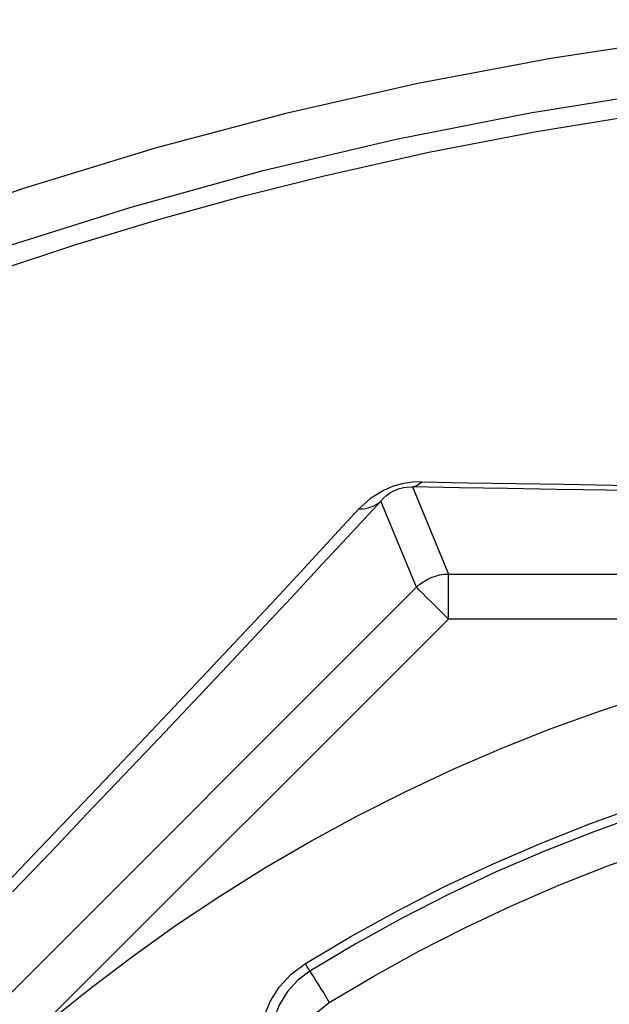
# Model space of a CAD drawing. Header units: millimetres. Extents: x 196 to 1773810, y -221320 to 153872.
# Tile 105 of 256: x 1115059 to 1115189, y -195200 to -194981. Entities that reach past the tile are written whole.
import ezdxf

# ---------------------------------------------------------------- set-up
doc = ezdxf.new("R2010")
doc.units = ezdxf.units.MM
doc.layers.get('Defpoints').update_dxf_attribs({"lineweight": 18})
doc.layers.add('00_Основной', color=163, linetype='Continuous', lineweight=40)
doc.layers.add('ТМ-размеры', color=25, linetype='Continuous', lineweight=20)
doc.styles.add('SFINKS', font='SFINKS.shx', dxfattribs={"width": 0.7, "oblique": 15})
doc.dimstyles.new('кира-50', dxfattribs={"dimtxt": 150, "dimasz": 40, "dimexe": 15, "dimexo": 0, "dimgap": 20, "dimtad": 1, "dimdec": 0, "dimrnd": 5, "dimdsep": 46, "dimtxsty": 'SFINKS', "dimblk1": 'OBLIQUE', "dimblk2": 'OBLIQUE', "dimsah": 1, "dimcen": 2.5, "dimclrd": 252, "dimclre": 252, "dimclrt": 252, "dimadec": 0, "dimazin": 0, "dimtfac": 1, "dimtdec": 0, "dimtofl": 0, "dimtmove": 0, "dimatfit": 3, "dimldrblk": 'OBLIQUE', "dimfxl": 15, "dimtfill": 1, "dimtolj": 1, "dimtzin": 0, "dimlwd": 20, "dimlwe": 20, "dimarcsym": 0})

# ---------------------------------------------------------------- blocks, each defined once
blk = doc.blocks.new('_Oblique')
at = {"color": 0, "linetype": 'ByBlock', "lineweight": -2}
blk.add_line((-0.5, -0.5), (0.5, 0.5), dxfattribs=at)
blk = doc.blocks.new('*D45')
at = {"layer": 'Defpoints', "color": 0, "linetype": 'ByBlock', "lineweight": 50, "transparency": 16777216}
for p in [(1116184.64, -194508.84), (1114444.55, -195856.77), (1116184.64, -195857.67)]:
    blk.add_point(p, dxfattribs=at)
at = {"layer": 'ТМ-размеры', "color": 252, "linetype": 'ByBlock', "lineweight": 20, "transparency": 16777216}
for p, q in [((1114444.55, -195856.77), (1114444.55, -194493.84)), ((1116184.64, -195857.67), (1116184.64, -194493.84)), ((1114444.55, -194508.84), (1116184.64, -194508.84))]:
    blk.add_line(p, q, dxfattribs=at)
at = {"layer": 'ТМ-размеры', "color": 252, "linetype": 'ByBlock', "lineweight": 20, "transparency": 16777216, "xscale": 40, "yscale": 40, "zscale": 40, "rotation": 180}
blk.add_blockref('_Oblique', (1114444.55, -194508.84), dxfattribs=at)
at = {"layer": 'ТМ-размеры', "color": 252, "linetype": 'ByBlock', "lineweight": 20, "transparency": 16777216, "xscale": 40, "yscale": 40, "zscale": 40}
blk.add_blockref('_Oblique', (1116184.64, -194508.84), dxfattribs=at)
at = {"layer": 'ТМ-размеры', "color": 252, "linetype": 'ByBlock', "transparency": 16777216, "insert": (1115314.59, -194413.84), "char_height": 150, "attachment_point": 5, "style": 'SFINKS', "bg_fill": 3, "box_fill_scale": 1.1, "bg_fill_color": 256, "bg_fill_true_color": 13158600, "bg_fill_transparency": 0}
blk.add_mtext('\\A1;1740', dxfattribs=at)

msp = doc.modelspace()

# ---------------------------------------------------------------- linework, layer by layer
at = {"layer": '00_Основной', "color": 252, "lineweight": 25, "ltscale": 10}
for p, q in [((1115145.54, -195085.01, 0.2), (1115153.54, -195104.34, 0.2)), ((1115146.47, -195107.27, 0.2), (1115138.56, -195088.13, 0.2)), ((1115153.54, -195104.34, 0.2), (1115208.25, -195104.34, 0.2)), ((1114918.65, -195335.09, 0.2), (1115146.47, -195107.27, 0.2)), ((1115153.54, -195114.34, 0.2), (1115060.11, -195207.76, 0.2)), ((1115201.67, -195114.34, 0.2), (1115153.54, -195114.34, 0.2))]:
    msp.add_line(p, q, dxfattribs=at)
at = {"layer": '00_Основной', "color": 252, "lineweight": 25, "ltscale": 10, "elevation": 0.2}
for points in [[(1115266.64, -194979.67), (1115236.19, -194982.02), (1115205.86, -194985.47), (1115176.22, -194989.98), (1115146.75, -194995.54), (1115117.52, -195002.17), (1115088.53, -195009.87), (1115059.35, -195018.78), (1115030.79, -195028.64), (1115003.02, -195039.39), (1114976.04, -195050.96), (1114949.88, -195063.3), (1114924.97, -195076.1), (1114900.88, -195089.54), (1114877.6, -195103.56)], [(1114997.7, -195053.59), (1115025.84, -195042.31), (1115054.35, -195032.08), (1115083.25, -195022.92), (1115112.46, -195014.85), (1115141.94, -195007.88), (1115171.67, -195002), (1115201.6, -194997.23), (1115231.69, -194993.59), (1115261.88, -194991.06), (1115292.16, -194989.65)], [(1115292.28, -194994.08), (1115268.63, -194995.07), (1115244.58, -194996.8), (1115220.32, -194999.29), (1115197.52, -195002.28), (1115173.03, -195006.24), (1115149.21, -195010.84), (1115125.97, -195016.07), (1115106.79, -195020.91), (1115089.24, -195025.78), (1115070.46, -195031.48), (1115054.17, -195036.82), (1115036.91, -195042.9), (1115018.65, -195049.82), (1114999.42, -195057.66)], [(1115147.6, -195083.9), (1115145.5, -195083.98), (1115143.3, -195084.32), (1115141.14, -195084.94), (1115139.16, -195085.78), (1115136.28, -195087.55), (1115133.72, -195089.87)], [(1115147.6, -195083.9), (1115147.36, -195084.14), (1115147.1, -195084.35), (1115146.85, -195084.53), (1115146.6, -195084.69), (1115146.33, -195084.82), (1115146.06, -195084.92), (1115145.81, -195084.97), (1115145.54, -195085.01)], [(1115147.6, -195083.9), (1115157.94, -195084.08), (1115168.47, -195084.26), (1115179.15, -195084.42), (1115189.99, -195084.58), (1115200.97, -195084.72), (1115212.07, -195084.84), (1115223.29, -195084.96), (1115234.61, -195085.06), (1115246.01, -195085.14), (1115257.5, -195085.21), (1115269.04, -195085.27), (1115280.64, -195085.32), (1115292.28, -195085.35)], [(1115138.56, -195088.13), (1115139.15, -195087.48), (1115139.84, -195086.88), (1115140.73, -195086.26), (1115141.26, -195085.94), (1115141.82, -195085.69), (1115142.39, -195085.46), (1115142.97, -195085.3), (1115143.59, -195085.16), (1115144.23, -195085.06), (1115145.54, -195085.01)], [(1115183.43, -195085.64), (1115177.49, -195085.55), (1115166.66, -195085.38), (1115156.01, -195085.2), (1115145.54, -195085.01)], [(1115270.14, -195086.41), (1115268.49, -195086.4), (1115256.79, -195086.34), (1115245.16, -195086.27), (1115233.62, -195086.18), (1115222.16, -195086.08), (1115210.8, -195085.96), (1115199.57, -195085.83), (1115188.45, -195085.69), (1115183.43, -195085.64)], [(1115138.56, -195088.13), (1115132.18, -195095.05), (1115125.57, -195102.17), (1115118.76, -195109.5), (1115111.72, -195117.03), (1115104.48, -195124.75), (1115097.02, -195132.67), (1115089.38, -195140.77), (1115081.54, -195149.02), (1115073.52, -195157.46), (1115065.33, -195166.05), (1115056.96, -195174.8)], [(1115133.72, -195089.87), (1115134.42, -195089.85), (1115135.1, -195089.77), (1115135.76, -195089.64), (1115136.4, -195089.44), (1115136.99, -195089.19), (1115137.55, -195088.89), (1115138.08, -195088.54), (1115138.56, -195088.13)], [(1115053.12, -195175.49), (1115061.38, -195166.84), (1115069.48, -195158.36), (1115077.4, -195150.02), (1115085.14, -195141.85), (1115092.69, -195133.86), (1115100.06, -195126.05), (1115107.21, -195118.42), (1115114.16, -195110.98), (1115120.9, -195103.74), (1115127.42, -195096.7), (1115133.72, -195089.87)], [(1115146.47, -195107.27), (1115147.2, -195106.6), (1115148, -195106.02), (1115148.83, -195105.52), (1115149.72, -195105.11), (1115150.65, -195104.77), (1115151.59, -195104.53), (1115152.57, -195104.39), (1115153.54, -195104.34)], [(1115153.54, -195114.34), (1115153.54, -195112.43), (1115153.54, -195110.58), (1115153.54, -195108.89), (1115153.54, -195107.39), (1115153.54, -195106.14), (1115153.54, -195105.19), (1115153.54, -195104.58), (1115153.54, -195104.34)], [(1115153.54, -195114.34), (1115152.2, -195112.98), (1115150.89, -195111.68), (1115149.69, -195110.48), (1115148.63, -195109.42), (1115147.76, -195108.54), (1115147.08, -195107.87), (1115146.66, -195107.45), (1115146.47, -195107.27)], [(1115064.95, -195203.66), (1115074.12, -195196.25), (1115083.51, -195189.12), (1115093.09, -195182.3), (1115102.9, -195175.75), (1115112.87, -195169.5), (1115123.05, -195163.56), (1115133.4, -195157.92), (1115143.92, -195152.62), (1115154.58, -195147.61), (1115165.39, -195142.94), (1115176.34, -195138.61), (1115187.42, -195134.58), (1115198.61, -195130.92)], [(1115121.83, -195190.72), (1115131.92, -195184.71), (1115142.22, -195179.02), (1115152.68, -195173.66), (1115163.32, -195168.65), (1115174.1, -195163.98), (1115185.04, -195159.65), (1115196.1, -195155.68), (1115207.29, -195152.07), (1115218.58, -195148.81), (1115229.98, -195145.92)], [(1115230.43, -195147.81), (1115219.09, -195150.69), (1115207.86, -195153.92), (1115196.74, -195157.52), (1115185.73, -195161.47), (1115174.85, -195165.77), (1115164.12, -195170.41), (1115153.54, -195175.41), (1115143.13, -195180.73), (1115132.9, -195186.39), (1115122.85, -195192.37)], [(1115127.14, -195199.34), (1115136.98, -195193.48), (1115146.98, -195187.97), (1115157.15, -195182.76), (1115167.5, -195177.88), (1115177.98, -195173.34), (1115188.61, -195169.13), (1115199.37, -195165.26), (1115210.25, -195161.75), (1115221.23, -195158.59), (1115232.31, -195155.77)], [(1115112.89, -195216.81), (1115112.01, -195213.34), (1115111.66, -195209.78), (1115111.87, -195206.13), (1115112.65, -195202.6), (1115114.07, -195199.1), (1115116.06, -195195.94), (1115118.72, -195193.05), (1115121.83, -195190.72)], [(1115122.85, -195192.37), (1115122.75, -195192.2), (1115122.64, -195192.02), (1115122.51, -195191.84), (1115122.4, -195191.64), (1115122.26, -195191.41), (1115122.12, -195191.18), (1115121.98, -195190.96), (1115121.83, -195190.72)], [(1115122.85, -195192.37), (1115120.14, -195194.42), (1115117.87, -195196.93), (1115116.1, -195199.79), (1115114.86, -195202.9), (1115114.16, -195206.17), (1115113.99, -195209.49), (1115114.36, -195212.79), (1115115.22, -195215.96)], [(1115122.85, -195192.37), (1115123.23, -195193), (1115123.68, -195193.72), (1115124.18, -195194.53), (1115124.72, -195195.4), (1115125.29, -195196.34), (1115125.9, -195197.31), (1115126.52, -195198.31), (1115127.14, -195199.34)], [(1115119.94, -195214.33), (1115119.52, -195211.87), (1115119.79, -195209.39), (1115120.56, -195207.03), (1115121.7, -195204.82), (1115124.1, -195201.76), (1115127.14, -195199.34)]]:
    msp.add_lwpolyline(points, dxfattribs=at)

# ---------------------------------------------------------------- next in the draw order: dimensions: what is measured, and where the dimension line sits
at = {"layer": 'ТМ-размеры', "color": 3, "linetype": 'ByBlock'}
dim = msp.add_linear_dim(base=(1116184.64, -194508.84, 0.2), p1=(1114444.55, -195856.77, 0.2), p2=(1116184.64, -195857.67, 0.2), dimstyle='кира-50', dxfattribs=at)
dim.commit()
dim.dimension.update_dxf_attribs({"geometry": '*D45', "text_midpoint": (1115314.59, -194508.84, 0.2), "dimtype": 160})

doc.saveas('drawing.dxf')
